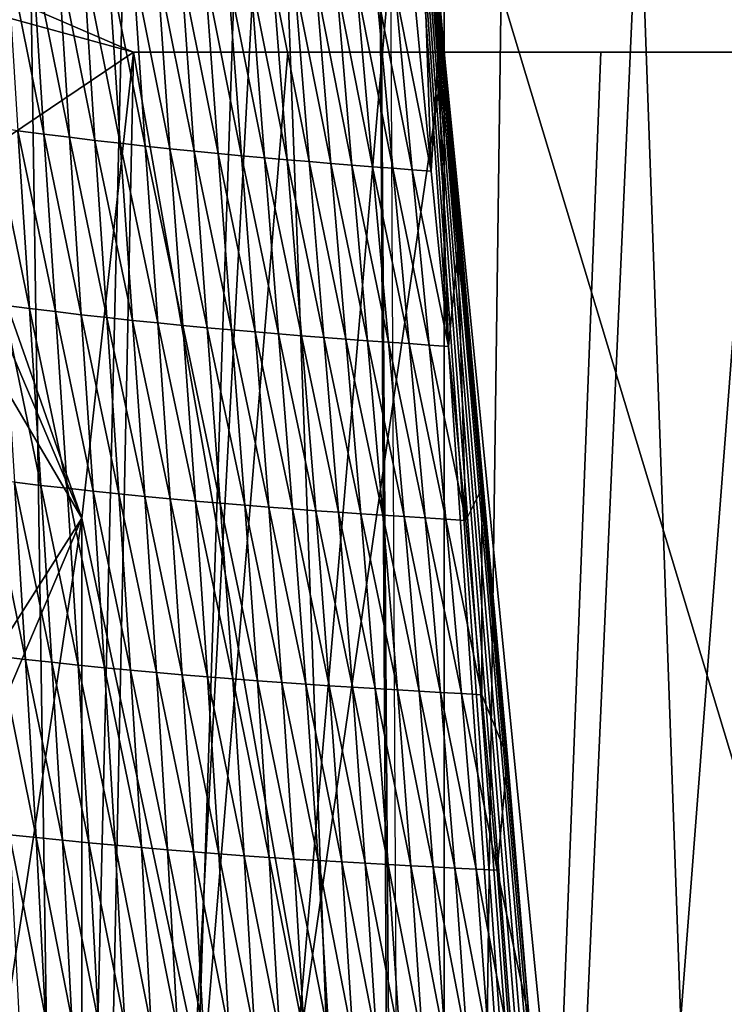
# Model space of a CAD drawing. Extents: x -54 to 446, y -6 to 1624.
# Tile 183 of 225: x -4 to 3, y 1601 to 1611. Entities that reach past the tile are written whole.
import ezdxf

# ---------------------------------------------------------------- set-up
doc = ezdxf.new("R2010")
doc.units = 0
doc.header["$LTSCALE"] = 46.933333
for name, color, linetype in [('1000', 7, 'CONTINUOUS'), ('1010', 7, 'CONTINUOUS'), ('1130', 7, 'CONTINUOUS'), ('1313', 7, 'CONTINUOUS'), ('1314', 7, 'CONTINUOUS'), ('1379', 7, 'CONTINUOUS'), ('1418', 7, 'CONTINUOUS'), ('1464', 7, 'CONTINUOUS'), ('1577', 7, 'CONTINUOUS'), ('893', 7, 'CONTINUOUS'), ('899', 7, 'CONTINUOUS'), ('900', 7, 'CONTINUOUS')]:
    doc.layers.add(name, color=color, linetype=linetype)

msp = doc.modelspace()

# ---------------------------------------------------------------- linework, layer by layer
at = {"layer": '1000', "color": 7, "linetype": 'CONTINUOUS'}
for points in [[(-4.1744, 1623.3989, -15.4458), (-3.3836, 1570.5, -15.6381), (-4.3881, 1586.6838, -15.3865), (-4.1744, 1623.3989, -15.4458)], [(-4.1744, 1623.3989, -15.4458), (-1.7853, 1618.5951, -15.9001), (-3.3836, 1570.5, -15.6381), (-4.1744, 1623.3989, -15.4458)], [(-3.3836, 1570.5, -15.6381), (-1.7853, 1618.5951, -15.9001), (-0.0005, 1570.5, -16), (-3.3836, 1570.5, -15.6381)], [(-1.7853, 1618.5951, -15.9001), (0.5839, 1613.8321, -15.9893), (-0.0005, 1570.5, -16), (-1.7853, 1618.5951, -15.9001)], [(0.5839, 1613.8321, -15.9893), (1.8827, 1612.5024, -15.8889), (-0.0005, 1570.5, -16), (0.5839, 1613.8321, -15.9893)], [(-0.0005, 1570.5, -16), (1.8827, 1612.5024, -15.8889), (3.3826, 1570.5, -15.6383), (-0.0005, 1570.5, -16)], [(1.8827, 1612.5024, -15.8889), (3.4842, 1612.1, -15.616), (3.3826, 1570.5, -15.6383), (1.8827, 1612.5024, -15.8889)]]:
    msp.add_3dface(points, dxfattribs=at)
at = {"layer": '1010', "color": 7, "linetype": 'CONTINUOUS'}
for points in [[(-6.2702, 1612.0088, -12.5174), (-3, 1610.6, -13.6748), (-5.3015, 1611.2331, -11.4304), (-6.2702, 1612.0088, -12.5174)], [(-3, 1610.6, -13.6748), (-3, 1610.6, -12.2376), (-5.3015, 1611.2331, -11.4304), (-3, 1610.6, -13.6748)]]:
    msp.add_3dface(points, dxfattribs=at)
at = {"layer": '1130', "color": 7, "linetype": 'CONTINUOUS'}
for points in [[(-3, 1610.6, -12.2376), (-3, 1610.6, -13.6748), (0, 1610.6, -14), (-3, 1610.6, -12.2376)], [(-1.5109, 1610.6, -12.5091), (-3, 1610.6, -12.2376), (0, 1610.6, -14), (-1.5109, 1610.6, -12.5091)], [(0, 1610.6, -12.6), (-1.5109, 1610.6, -12.5091), (0, 1610.6, -14), (0, 1610.6, -12.6)], [(0, 1610.6, -12.6), (0, 1610.6, -14), (3, 1610.6, -13.6748), (0, 1610.6, -12.6)], [(0, 1610.6, -12.6), (3, 1610.6, -13.6748), (1.5109, 1610.6, -12.5091), (0, 1610.6, -12.6)], [(3, 1610.6, -13.6748), (3, 1610.6, -12.2376), (1.5109, 1610.6, -12.5091), (3, 1610.6, -13.6748)]]:
    msp.add_3dface(points, dxfattribs=at)
at = {"layer": '1313', "color": 7, "linetype": 'CONTINUOUS'}
for points in [[(-3.5, 1606.1, -12.1041), (-6.0941, 1602.0235, -11.0282), (-3.5, 1606.1, -13.5554), (-3.5, 1606.1, -12.1041)], [(-6.0941, 1602.0235, -11.0282), (-4.8775, 1602.8596, -13.1229), (-3.5, 1606.1, -13.5554), (-6.0941, 1602.0235, -11.0282)]]:
    msp.add_3dface(points, dxfattribs=at)
at = {"layer": '1314', "color": 7, "linetype": 'CONTINUOUS'}
for points in [[(-5.8144, 1610.0336, -11.1782), (-3.5, 1606.1, -12.1041), (-4.8736, 1609.3366, -13.1243), (-5.8144, 1610.0336, -11.1782)], [(-3.5, 1606.1, -12.1041), (-3.5, 1606.1, -13.5554), (-4.8736, 1609.3366, -13.1243), (-3.5, 1606.1, -12.1041)]]:
    msp.add_3dface(points, dxfattribs=at)
at = {"layer": '1379', "color": 7, "linetype": 'CONTINUOUS'}
for points in [[(-4.0933, 1569.843, 13.9243), (-7.5549, 1569.8057, 11.7864), (-5.8127, 1612.7334, 17.4236), (-4.0933, 1569.843, 13.9243)], [(-3.1, 1611.5, 18.618), (-4.0933, 1569.843, 13.9243), (-5.8127, 1612.7334, 17.4236), (-3.1, 1611.5, 18.618)], [(-0.4004, 1588.2625, 16.6897), (-4.0933, 1569.843, 13.9243), (-0.5189, 1611.5, 19.1321), (-0.4004, 1588.2625, 16.6897)], [(-0.5189, 1611.5, 19.1321), (-4.0933, 1569.843, 13.9243), (-1.8312, 1611.5, 18.9461), (-0.5189, 1611.5, 19.1321)], [(-1.8312, 1611.5, 18.9461), (-4.0933, 1569.843, 13.9243), (-3.1, 1611.5, 18.618), (-1.8312, 1611.5, 18.9461)]]:
    msp.add_3dface(points, dxfattribs=at)
at = {"layer": '1418', "color": 7, "linetype": 'CONTINUOUS'}
for points in [[(-0.6573, 1617.9304, 22.8245), (-0.4855, 1589.0078, 19.7846), (-0.2327, 1558.041, 16.5298), (-0.6573, 1617.9304, 22.8245)], [(-0.6573, 1617.9304, 22.8245), (-0.2327, 1558.041, 16.5298), (19.4405, 1600.2624, 20.9675), (-0.6573, 1617.9304, 22.8245)], [(92.5, 1617.9304, 22.8245), (-0.6573, 1617.9304, 22.8245), (24.3891, 1605.9774, 21.5682), (92.5, 1617.9304, 22.8245)], [(24.3891, 1605.9774, 21.5682), (-0.6573, 1617.9304, 22.8245), (20.6155, 1604.2577, 21.3874), (24.3891, 1605.9774, 21.5682)], [(20.6155, 1604.2577, 21.3874), (-0.6573, 1617.9304, 22.8245), (19.4405, 1600.2624, 20.9675), (20.6155, 1604.2577, 21.3874)]]:
    msp.add_3dface(points, dxfattribs=at)
at = {"layer": '1464', "color": 7, "linetype": 'CONTINUOUS'}
for points in [[(-0.4855, 1589.0078, 19.7846), (-0.6573, 1617.9304, 22.8245), (1.2574, 1590.0167, 19.9959), (-0.4855, 1589.0078, 19.7846)], [(1.2574, 1590.0167, 19.9959), (-0.6573, 1617.9304, 22.8245), (1.2514, 1591.2436, 20.1271), (1.2574, 1590.0167, 19.9959)], [(1.2514, 1591.2436, 20.1271), (-0.6573, 1617.9304, 22.8245), (1.2363, 1592.5737, 20.269), (1.2514, 1591.2436, 20.1271)], [(1.2363, 1592.5737, 20.269), (-0.6573, 1617.9304, 22.8245), (1.2032, 1594.0036, 20.4207), (1.2363, 1592.5737, 20.269)], [(1.2032, 1594.0036, 20.4207), (-0.6573, 1617.9304, 22.8245), (1.1515, 1595.4506, 20.5731), (1.2032, 1594.0036, 20.4207)], [(1.1515, 1595.4506, 20.5731), (-0.6573, 1617.9304, 22.8245), (1.0801, 1597.0216, 20.7375), (1.1515, 1595.4506, 20.5731)], [(1.0801, 1597.0216, 20.7375), (-0.6573, 1617.9304, 22.8245), (0.9749, 1598.9395, 20.9367), (1.0801, 1597.0216, 20.7375)], [(0.9749, 1598.9395, 20.9367), (-0.6573, 1617.9304, 22.8245), (0.8975, 1600.1587, 21.0622), (0.9749, 1598.9395, 20.9367)], [(0.8975, 1600.1587, 21.0622), (-0.6573, 1617.9304, 22.8245), (0.8194, 1601.2685, 21.1757), (0.8975, 1600.1587, 21.0622)], [(0.8194, 1601.2685, 21.1757), (-0.6573, 1617.9304, 22.8245), (0.6115, 1603.7921, 21.4305), (0.8194, 1601.2685, 21.1757)], [(0.6115, 1603.7921, 21.4305), (-0.6573, 1617.9304, 22.8245), (0.3632, 1606.3863, 21.6883), (0.6115, 1603.7921, 21.4305)], [(0.3632, 1606.3863, 21.6883), (-0.6573, 1617.9304, 22.8245), (0.1295, 1608.6886, 21.9148), (0.3632, 1606.3863, 21.6883)], [(0.1295, 1608.6886, 21.9148), (-0.6573, 1617.9304, 22.8245), (-0.0604, 1610.5713, 22.0993), (0.1295, 1608.6886, 21.9148)], [(-0.0604, 1610.5713, 22.0993), (-0.6573, 1617.9304, 22.8245), (-0.2198, 1612.2141, 22.2602), (-0.0604, 1610.5713, 22.0993)]]:
    msp.add_3dface(points, dxfattribs=at)
at = {"layer": '1577', "color": 7, "linetype": 'CONTINUOUS'}
for points in [[(-0.2198, 1612.2141, 22.2602), (-0.2939, 1611.197, 22.1463), (-0.1251, 1609.4501, 21.9752), (-0.2198, 1612.2141, 22.2602)], [(-0.0604, 1610.5713, 22.0993), (-0.2198, 1612.2141, 22.2602), (-0.1251, 1609.4501, 21.9752), (-0.0604, 1610.5713, 22.0993)], [(-3.9794, 1611.5695, 21.4958), (-4.227, 1611.6033, 21.4145), (-3.868, 1609.808, 21.3421), (-3.9794, 1611.5695, 21.4958)], [(-3.868, 1609.808, 21.3421), (-4.227, 1611.6033, 21.4145), (-4.1174, 1609.8405, 21.2617), (-3.868, 1609.808, 21.3421)], [(-3.7331, 1611.537, 21.5723), (-3.9794, 1611.5695, 21.4958), (-3.6198, 1609.7769, 21.4177), (-3.7331, 1611.537, 21.5723)], [(-3.6198, 1609.7769, 21.4177), (-3.9794, 1611.5695, 21.4958), (-3.868, 1609.808, 21.3421), (-3.6198, 1609.7769, 21.4177)], [(-3.4888, 1611.5059, 21.6438), (-3.7331, 1611.537, 21.5723), (-3.3735, 1609.747, 21.4884), (-3.4888, 1611.5059, 21.6438)], [(-3.3735, 1609.747, 21.4884), (-3.7331, 1611.537, 21.5723), (-3.6198, 1609.7769, 21.4177), (-3.3735, 1609.747, 21.4884)], [(-3.2467, 1611.4763, 21.7097), (-3.4888, 1611.5059, 21.6438), (-3.1292, 1609.7186, 21.5534), (-3.2467, 1611.4763, 21.7097)], [(-3.1292, 1609.7186, 21.5534), (-3.4888, 1611.5059, 21.6438), (-3.3735, 1609.747, 21.4884), (-3.1292, 1609.7186, 21.5534)], [(-3.0075, 1611.4483, 21.7693), (-3.2467, 1611.4763, 21.7097), (-2.8875, 1609.6918, 21.6119), (-3.0075, 1611.4483, 21.7693)], [(-2.8875, 1609.6918, 21.6119), (-3.2467, 1611.4763, 21.7097), (-3.1292, 1609.7186, 21.5534), (-2.8875, 1609.6918, 21.6119)], [(-2.7716, 1611.4219, 21.8224), (-3.0075, 1611.4483, 21.7693), (-2.6489, 1609.6665, 21.6636), (-2.7716, 1611.4219, 21.8224)], [(-2.6489, 1609.6665, 21.6636), (-3.0075, 1611.4483, 21.7693), (-2.8875, 1609.6918, 21.6119), (-2.6489, 1609.6665, 21.6636)], [(-2.5397, 1611.3971, 21.8695), (-2.7716, 1611.4219, 21.8224), (-2.4141, 1609.6427, 21.7092), (-2.5397, 1611.3971, 21.8695)], [(-2.4141, 1609.6427, 21.7092), (-2.7716, 1611.4219, 21.8224), (-2.6489, 1609.6665, 21.6636), (-2.4141, 1609.6427, 21.7092)], [(-2.3119, 1611.3736, 21.9117), (-2.5397, 1611.3971, 21.8695), (-2.1833, 1609.6203, 21.7498), (-2.3119, 1611.3736, 21.9117)], [(-2.1833, 1609.6203, 21.7498), (-2.5397, 1611.3971, 21.8695), (-2.4141, 1609.6427, 21.7092), (-2.1833, 1609.6203, 21.7498)], [(-2.0886, 1611.3515, 21.9495), (-2.3119, 1611.3736, 21.9117), (-1.9567, 1609.5991, 21.7862), (-2.0886, 1611.3515, 21.9495)], [(-1.9567, 1609.5991, 21.7862), (-2.3119, 1611.3736, 21.9117), (-2.1833, 1609.6203, 21.7498), (-1.9567, 1609.5991, 21.7862)], [(-1.8698, 1611.3306, 21.9834), (-2.0886, 1611.3515, 21.9495), (-1.7346, 1609.579, 21.8189), (-1.8698, 1611.3306, 21.9834)], [(-1.7346, 1609.579, 21.8189), (-2.0886, 1611.3515, 21.9495), (-1.9567, 1609.5991, 21.7862), (-1.7346, 1609.579, 21.8189)], [(-1.6556, 1611.3107, 22.0137), (-1.8698, 1611.3306, 21.9834), (-1.5169, 1609.56, 21.8481), (-1.6556, 1611.3107, 22.0137)], [(-1.5169, 1609.56, 21.8481), (-1.8698, 1611.3306, 21.9834), (-1.7346, 1609.579, 21.8189), (-1.5169, 1609.56, 21.8481)], [(-1.4461, 1611.2919, 22.0406), (-1.6556, 1611.3107, 22.0137), (-1.3038, 1609.542, 21.8739), (-1.4461, 1611.2919, 22.0406)], [(-1.3038, 1609.542, 21.8739), (-1.6556, 1611.3107, 22.0137), (-1.5169, 1609.56, 21.8481), (-1.3038, 1609.542, 21.8739)], [(-1.2414, 1611.2741, 22.0643), (-1.4461, 1611.2919, 22.0406), (-1.0952, 1609.5248, 21.8967), (-1.2414, 1611.2741, 22.0643)], [(-1.0952, 1609.5248, 21.8967), (-1.4461, 1611.2919, 22.0406), (-1.3038, 1609.542, 21.8739), (-1.0952, 1609.5248, 21.8967)], [(-1.0416, 1611.2572, 22.0852), (-1.2414, 1611.2741, 22.0643), (-0.8913, 1609.5085, 21.9166), (-1.0416, 1611.2572, 22.0852)], [(-0.8913, 1609.5085, 21.9166), (-1.2414, 1611.2741, 22.0643), (-1.0952, 1609.5248, 21.8967), (-0.8913, 1609.5085, 21.9166)], [(-0.8468, 1611.2412, 22.1034), (-1.0416, 1611.2572, 22.0852), (-0.6922, 1609.493, 21.934), (-0.8468, 1611.2412, 22.1034)], [(-0.6922, 1609.493, 21.934), (-1.0416, 1611.2572, 22.0852), (-0.8913, 1609.5085, 21.9166), (-0.6922, 1609.493, 21.934)], [(-0.6572, 1611.2259, 22.1192), (-0.8468, 1611.2412, 22.1034), (-0.498, 1609.4782, 21.9491), (-0.6572, 1611.2259, 22.1192)], [(-0.498, 1609.4782, 21.9491), (-0.8468, 1611.2412, 22.1034), (-0.6922, 1609.493, 21.934), (-0.498, 1609.4782, 21.9491)], [(-0.4728, 1611.2112, 22.1333), (-0.6572, 1611.2259, 22.1192), (-0.3089, 1609.4639, 21.9625), (-0.4728, 1611.2112, 22.1333)], [(-0.3089, 1609.4639, 21.9625), (-0.6572, 1611.2259, 22.1192), (-0.498, 1609.4782, 21.9491), (-0.3089, 1609.4639, 21.9625)], [(-0.2939, 1611.197, 22.1463), (-0.4728, 1611.2112, 22.1333), (-0.1251, 1609.4501, 21.9752), (-0.2939, 1611.197, 22.1463)], [(-0.1251, 1609.4501, 21.9752), (-0.4728, 1611.2112, 22.1333), (-0.3089, 1609.4639, 21.9625), (-0.1251, 1609.4501, 21.9752)], [(-0.0604, 1610.5713, 22.0993), (-0.1251, 1609.4501, 21.9752), (0.0422, 1607.7589, 21.8093), (-0.0604, 1610.5713, 22.0993)], [(0.1295, 1608.6886, 21.9148), (-0.0604, 1610.5713, 22.0993), (0.0422, 1607.7589, 21.8093), (0.1295, 1608.6886, 21.9148)], [(-4.1174, 1609.8405, 21.2617), (-4.3672, 1609.8741, 21.1763), (-4.0068, 1608.1244, 21.1109), (-4.1174, 1609.8405, 21.2617)], [(-4.0068, 1608.1244, 21.1109), (-4.3672, 1609.8741, 21.1763), (-4.2582, 1608.1561, 21.0262), (-4.0068, 1608.1244, 21.1109)], [(-3.868, 1609.808, 21.3421), (-4.1174, 1609.8405, 21.2617), (-3.7557, 1608.0938, 21.1905), (-3.868, 1609.808, 21.3421)], [(-3.7557, 1608.0938, 21.1905), (-4.1174, 1609.8405, 21.2617), (-4.0068, 1608.1244, 21.1109), (-3.7557, 1608.0938, 21.1905)], [(-3.6198, 1609.7769, 21.4177), (-3.868, 1609.808, 21.3421), (-3.5058, 1608.0645, 21.2655), (-3.6198, 1609.7769, 21.4177)], [(-3.5058, 1608.0645, 21.2655), (-3.868, 1609.808, 21.3421), (-3.7557, 1608.0938, 21.1905), (-3.5058, 1608.0645, 21.2655)], [(-3.3735, 1609.747, 21.4884), (-3.6198, 1609.7769, 21.4177), (-3.2575, 1608.0364, 21.3355), (-3.3735, 1609.747, 21.4884)], [(-3.2575, 1608.0364, 21.3355), (-3.6198, 1609.7769, 21.4177), (-3.5058, 1608.0645, 21.2655), (-3.2575, 1608.0364, 21.3355)], [(-3.1292, 1609.7186, 21.5534), (-3.3735, 1609.747, 21.4884), (-3.0111, 1608.0097, 21.3997), (-3.1292, 1609.7186, 21.5534)], [(-3.0111, 1608.0097, 21.3997), (-3.3735, 1609.747, 21.4884), (-3.2575, 1608.0364, 21.3355), (-3.0111, 1608.0097, 21.3997)], [(-2.8875, 1609.6918, 21.6119), (-3.1292, 1609.7186, 21.5534), (-2.767, 1607.9845, 21.4573), (-2.8875, 1609.6918, 21.6119)], [(-2.767, 1607.9845, 21.4573), (-3.1292, 1609.7186, 21.5534), (-3.0111, 1608.0097, 21.3997), (-2.767, 1607.9845, 21.4573)], [(-2.6489, 1609.6665, 21.6636), (-2.8875, 1609.6918, 21.6119), (-2.5259, 1607.9608, 21.5078), (-2.6489, 1609.6665, 21.6636)], [(-2.5259, 1607.9608, 21.5078), (-2.8875, 1609.6918, 21.6119), (-2.767, 1607.9845, 21.4573), (-2.5259, 1607.9608, 21.5078)], [(-2.4141, 1609.6427, 21.7092), (-2.6489, 1609.6665, 21.6636), (-2.2883, 1607.9386, 21.5522), (-2.4141, 1609.6427, 21.7092)], [(-2.2883, 1607.9386, 21.5522), (-2.6489, 1609.6665, 21.6636), (-2.5259, 1607.9608, 21.5078), (-2.2883, 1607.9386, 21.5522)], [(-2.1833, 1609.6203, 21.7498), (-2.4141, 1609.6427, 21.7092), (-2.0546, 1607.9177, 21.5916), (-2.1833, 1609.6203, 21.7498)], [(-2.0546, 1607.9177, 21.5916), (-2.4141, 1609.6427, 21.7092), (-2.2883, 1607.9386, 21.5522), (-2.0546, 1607.9177, 21.5916)], [(-1.9567, 1609.5991, 21.7862), (-2.1833, 1609.6203, 21.7498), (-1.8251, 1607.8979, 21.6268), (-1.9567, 1609.5991, 21.7862)], [(-1.8251, 1607.8979, 21.6268), (-2.1833, 1609.6203, 21.7498), (-2.0546, 1607.9177, 21.5916), (-1.8251, 1607.8979, 21.6268)], [(-1.7346, 1609.579, 21.8189), (-1.9567, 1609.5991, 21.7862), (-1.5998, 1607.8792, 21.6585), (-1.7346, 1609.579, 21.8189)], [(-1.5998, 1607.8792, 21.6585), (-1.9567, 1609.5991, 21.7862), (-1.8251, 1607.8979, 21.6268), (-1.5998, 1607.8792, 21.6585)], [(-1.5169, 1609.56, 21.8481), (-1.7346, 1609.579, 21.8189), (-1.3787, 1607.8614, 21.6867), (-1.5169, 1609.56, 21.8481)], [(-1.3787, 1607.8614, 21.6867), (-1.7346, 1609.579, 21.8189), (-1.5998, 1607.8792, 21.6585), (-1.3787, 1607.8614, 21.6867)], [(-1.3038, 1609.542, 21.8739), (-1.5169, 1609.56, 21.8481), (-1.162, 1607.8446, 21.7117), (-1.3038, 1609.542, 21.8739)], [(-1.162, 1607.8446, 21.7117), (-1.5169, 1609.56, 21.8481), (-1.3787, 1607.8614, 21.6867), (-1.162, 1607.8446, 21.7117)], [(-1.0952, 1609.5248, 21.8967), (-1.3038, 1609.542, 21.8739), (-0.9497, 1607.8286, 21.7337), (-1.0952, 1609.5248, 21.8967)], [(-0.9497, 1607.8286, 21.7337), (-1.3038, 1609.542, 21.8739), (-1.162, 1607.8446, 21.7117), (-0.9497, 1607.8286, 21.7337)], [(-0.8913, 1609.5085, 21.9166), (-1.0952, 1609.5248, 21.8967), (-0.7419, 1607.8135, 21.7529), (-0.8913, 1609.5085, 21.9166)], [(-0.7419, 1607.8135, 21.7529), (-1.0952, 1609.5248, 21.8967), (-0.9497, 1607.8286, 21.7337), (-0.7419, 1607.8135, 21.7529)], [(-0.6922, 1609.493, 21.934), (-0.8913, 1609.5085, 21.9166), (-0.5387, 1607.799, 21.7695), (-0.6922, 1609.493, 21.934)], [(-0.5387, 1607.799, 21.7695), (-0.8913, 1609.5085, 21.9166), (-0.7419, 1607.8135, 21.7529), (-0.5387, 1607.799, 21.7695)], [(-0.498, 1609.4782, 21.9491), (-0.6922, 1609.493, 21.934), (-0.3401, 1607.7851, 21.784), (-0.498, 1609.4782, 21.9491)], [(-0.3401, 1607.7851, 21.784), (-0.6922, 1609.493, 21.934), (-0.5387, 1607.799, 21.7695), (-0.3401, 1607.7851, 21.784)], [(-0.3089, 1609.4639, 21.9625), (-0.498, 1609.4782, 21.9491), (-0.1465, 1607.7718, 21.7969), (-0.3089, 1609.4639, 21.9625)], [(-0.1465, 1607.7718, 21.7969), (-0.498, 1609.4782, 21.9491), (-0.3401, 1607.7851, 21.784), (-0.1465, 1607.7718, 21.7969)], [(-0.1251, 1609.4501, 21.9752), (-0.3089, 1609.4639, 21.9625), (0.0422, 1607.7589, 21.8093), (-0.1251, 1609.4501, 21.9752)], [(0.0422, 1607.7589, 21.8093), (-0.3089, 1609.4639, 21.9625), (-0.1465, 1607.7718, 21.7969), (0.0422, 1607.7589, 21.8093)], [(0.1295, 1608.6886, 21.9148), (0.0422, 1607.7589, 21.8093), (0.2069, 1606.0778, 21.6436), (0.1295, 1608.6886, 21.9148)], [(0.3632, 1606.3863, 21.6883), (0.1295, 1608.6886, 21.9148), (0.2069, 1606.0778, 21.6436), (0.3632, 1606.3863, 21.6883)], [(-4.0068, 1608.1244, 21.1109), (-4.2582, 1608.1561, 21.0262), (-3.896, 1606.417, 20.9582), (-4.0068, 1608.1244, 21.1109)], [(-3.896, 1606.417, 20.9582), (-4.2582, 1608.1561, 21.0262), (-4.1489, 1606.4467, 20.8741), (-3.896, 1606.417, 20.9582)], [(-3.7557, 1608.0938, 21.1905), (-4.0068, 1608.1244, 21.1109), (-3.6434, 1606.3884, 21.0372), (-3.7557, 1608.0938, 21.1905)], [(-3.6434, 1606.3884, 21.0372), (-4.0068, 1608.1244, 21.1109), (-3.896, 1606.417, 20.9582), (-3.6434, 1606.3884, 21.0372)], [(-3.5058, 1608.0645, 21.2655), (-3.7557, 1608.0938, 21.1905), (-3.3918, 1606.3609, 21.1115), (-3.5058, 1608.0645, 21.2655)], [(-3.3918, 1606.3609, 21.1115), (-3.7557, 1608.0938, 21.1905), (-3.6434, 1606.3884, 21.0372), (-3.3918, 1606.3609, 21.1115)], [(-3.2575, 1608.0364, 21.3355), (-3.5058, 1608.0645, 21.2655), (-3.1417, 1606.3347, 21.181), (-3.2575, 1608.0364, 21.3355)], [(-3.1417, 1606.3347, 21.181), (-3.5058, 1608.0645, 21.2655), (-3.3918, 1606.3609, 21.1115), (-3.1417, 1606.3347, 21.181)], [(-3.0111, 1608.0097, 21.3997), (-3.2575, 1608.0364, 21.3355), (-2.8933, 1606.3097, 21.2445), (-3.0111, 1608.0097, 21.3997)], [(-2.8933, 1606.3097, 21.2445), (-3.2575, 1608.0364, 21.3355), (-3.1417, 1606.3347, 21.181), (-2.8933, 1606.3097, 21.2445)], [(-2.767, 1607.9845, 21.4573), (-3.0111, 1608.0097, 21.3997), (-2.6471, 1606.2863, 21.3013), (-2.767, 1607.9845, 21.4573)], [(-2.6471, 1606.2863, 21.3013), (-3.0111, 1608.0097, 21.3997), (-2.8933, 1606.3097, 21.2445), (-2.6471, 1606.2863, 21.3013)], [(-2.5259, 1607.9608, 21.5078), (-2.767, 1607.9845, 21.4573), (-2.4036, 1606.2643, 21.3508), (-2.5259, 1607.9608, 21.5078)], [(-2.4036, 1606.2643, 21.3508), (-2.767, 1607.9845, 21.4573), (-2.6471, 1606.2863, 21.3013), (-2.4036, 1606.2643, 21.3508)], [(-2.2883, 1607.9386, 21.5522), (-2.5259, 1607.9608, 21.5078), (-2.1634, 1606.2437, 21.3941), (-2.2883, 1607.9386, 21.5522)], [(-2.1634, 1606.2437, 21.3941), (-2.5259, 1607.9608, 21.5078), (-2.4036, 1606.2643, 21.3508), (-2.1634, 1606.2437, 21.3941)], [(-2.0546, 1607.9177, 21.5916), (-2.2883, 1607.9386, 21.5522), (-1.9269, 1606.2244, 21.4325), (-2.0546, 1607.9177, 21.5916)], [(-1.9269, 1606.2244, 21.4325), (-2.2883, 1607.9386, 21.5522), (-2.1634, 1606.2437, 21.3941), (-1.9269, 1606.2244, 21.4325)], [(-1.8251, 1607.8979, 21.6268), (-2.0546, 1607.9177, 21.5916), (-1.6945, 1606.2061, 21.4668), (-1.8251, 1607.8979, 21.6268)], [(-1.6945, 1606.2061, 21.4668), (-2.0546, 1607.9177, 21.5916), (-1.9269, 1606.2244, 21.4325), (-1.6945, 1606.2061, 21.4668)], [(-1.5998, 1607.8792, 21.6585), (-1.8251, 1607.8979, 21.6268), (-1.4662, 1606.1888, 21.4976), (-1.5998, 1607.8792, 21.6585)], [(-1.4662, 1606.1888, 21.4976), (-1.8251, 1607.8979, 21.6268), (-1.6945, 1606.2061, 21.4668), (-1.4662, 1606.1888, 21.4976)], [(-1.3787, 1607.8614, 21.6867), (-1.5998, 1607.8792, 21.6585), (-1.2419, 1606.1724, 21.525), (-1.3787, 1607.8614, 21.6867)], [(-1.2419, 1606.1724, 21.525), (-1.5998, 1607.8792, 21.6585), (-1.4662, 1606.1888, 21.4976), (-1.2419, 1606.1724, 21.525)], [(-1.162, 1607.8446, 21.7117), (-1.3787, 1607.8614, 21.6867), (-1.0218, 1606.1569, 21.5493), (-1.162, 1607.8446, 21.7117)], [(-1.0218, 1606.1569, 21.5493), (-1.3787, 1607.8614, 21.6867), (-1.2419, 1606.1724, 21.525), (-1.0218, 1606.1569, 21.5493)], [(-0.9497, 1607.8286, 21.7337), (-1.162, 1607.8446, 21.7117), (-0.806, 1606.1421, 21.5706), (-0.9497, 1607.8286, 21.7337)], [(-0.806, 1606.1421, 21.5706), (-1.162, 1607.8446, 21.7117), (-1.0218, 1606.1569, 21.5493), (-0.806, 1606.1421, 21.5706)], [(-0.7419, 1607.8135, 21.7529), (-0.9497, 1607.8286, 21.7337), (-0.5944, 1606.1281, 21.5891), (-0.7419, 1607.8135, 21.7529)], [(-0.5944, 1606.1281, 21.5891), (-0.9497, 1607.8286, 21.7337), (-0.806, 1606.1421, 21.5706), (-0.5944, 1606.1281, 21.5891)], [(-0.5387, 1607.799, 21.7695), (-0.7419, 1607.8135, 21.7529), (-0.3872, 1606.1148, 21.6052), (-0.5387, 1607.799, 21.7695)], [(-0.3872, 1606.1148, 21.6052), (-0.7419, 1607.8135, 21.7529), (-0.5944, 1606.1281, 21.5891), (-0.3872, 1606.1148, 21.6052)], [(-0.3401, 1607.7851, 21.784), (-0.5387, 1607.799, 21.7695), (-0.1844, 1606.102, 21.6191), (-0.3401, 1607.7851, 21.784)], [(-0.1844, 1606.102, 21.6191), (-0.5387, 1607.799, 21.7695), (-0.3872, 1606.1148, 21.6052), (-0.1844, 1606.102, 21.6191)], [(-0.1465, 1607.7718, 21.7969), (-0.3401, 1607.7851, 21.784), (0.0136, 1606.0897, 21.6315), (-0.1465, 1607.7718, 21.7969)], [(0.0136, 1606.0897, 21.6315), (-0.3401, 1607.7851, 21.784), (-0.1844, 1606.102, 21.6191), (0.0136, 1606.0897, 21.6315)], [(0.0422, 1607.7589, 21.8093), (-0.1465, 1607.7718, 21.7969), (0.2069, 1606.0778, 21.6436), (0.0422, 1607.7589, 21.8093)], [(0.2069, 1606.0778, 21.6436), (-0.1465, 1607.7718, 21.7969), (0.0136, 1606.0897, 21.6315), (0.2069, 1606.0778, 21.6436)], [(-4.1489, 1606.4467, 20.8741), (-4.4013, 1606.4776, 20.7846), (-4.0426, 1604.7368, 20.719), (-4.1489, 1606.4467, 20.8741)], [(-4.0426, 1604.7368, 20.719), (-4.4013, 1606.4776, 20.7846), (-4.2962, 1604.7656, 20.63), (-4.0426, 1604.7368, 20.719)], [(-3.896, 1606.417, 20.9582), (-4.1489, 1606.4467, 20.8741), (-3.7885, 1604.709, 20.8025), (-3.896, 1606.417, 20.9582)], [(-3.7885, 1604.709, 20.8025), (-4.1489, 1606.4467, 20.8741), (-4.0426, 1604.7368, 20.719), (-3.7885, 1604.709, 20.8025)], [(-3.6434, 1606.3884, 21.0372), (-3.896, 1606.417, 20.9582), (-3.5344, 1604.6824, 20.8809), (-3.6434, 1606.3884, 21.0372)], [(-3.5344, 1604.6824, 20.8809), (-3.896, 1606.417, 20.9582), (-3.7885, 1604.709, 20.8025), (-3.5344, 1604.6824, 20.8809)], [(-3.3918, 1606.3609, 21.1115), (-3.6434, 1606.3884, 21.0372), (-3.2813, 1604.6568, 20.9546), (-3.3918, 1606.3609, 21.1115)], [(-3.2813, 1604.6568, 20.9546), (-3.6434, 1606.3884, 21.0372), (-3.5344, 1604.6824, 20.8809), (-3.2813, 1604.6568, 20.9546)], [(0.3632, 1606.3863, 21.6883), (0.2069, 1606.0778, 21.6436), (0.3644, 1604.3957, 21.4767), (0.3632, 1606.3863, 21.6883)], [(0.6115, 1603.7921, 21.4305), (0.3632, 1606.3863, 21.6883), (0.3644, 1604.3957, 21.4767), (0.6115, 1603.7921, 21.4305)], [(-3.1417, 1606.3347, 21.181), (-3.3918, 1606.3609, 21.1115), (-3.0296, 1604.6323, 21.0235), (-3.1417, 1606.3347, 21.181)], [(-3.0296, 1604.6323, 21.0235), (-3.3918, 1606.3609, 21.1115), (-3.2813, 1604.6568, 20.9546), (-3.0296, 1604.6323, 21.0235)], [(-2.8933, 1606.3097, 21.2445), (-3.1417, 1606.3347, 21.181), (-2.7794, 1604.6092, 21.0865), (-2.8933, 1606.3097, 21.2445)], [(-2.7794, 1604.6092, 21.0865), (-3.1417, 1606.3347, 21.181), (-3.0296, 1604.6323, 21.0235), (-2.7794, 1604.6092, 21.0865)], [(-2.6471, 1606.2863, 21.3013), (-2.8933, 1606.3097, 21.2445), (-2.5312, 1604.5874, 21.1426), (-2.6471, 1606.2863, 21.3013)], [(-2.5312, 1604.5874, 21.1426), (-2.8933, 1606.3097, 21.2445), (-2.7794, 1604.6092, 21.0865), (-2.5312, 1604.5874, 21.1426)], [(-2.4036, 1606.2643, 21.3508), (-2.6471, 1606.2863, 21.3013), (-2.2855, 1604.5671, 21.1914), (-2.4036, 1606.2643, 21.3508)], [(-2.2855, 1604.5671, 21.1914), (-2.6471, 1606.2863, 21.3013), (-2.5312, 1604.5874, 21.1426), (-2.2855, 1604.5671, 21.1914)], [(-2.1634, 1606.2437, 21.3941), (-2.4036, 1606.2643, 21.3508), (-2.0429, 1604.5481, 21.2338), (-2.1634, 1606.2437, 21.3941)], [(-2.0429, 1604.5481, 21.2338), (-2.4036, 1606.2643, 21.3508), (-2.2855, 1604.5671, 21.1914), (-2.0429, 1604.5481, 21.2338)], [(-1.9269, 1606.2244, 21.4325), (-2.1634, 1606.2437, 21.3941), (-1.804, 1604.5303, 21.2713), (-1.9269, 1606.2244, 21.4325)], [(-1.804, 1604.5303, 21.2713), (-2.1634, 1606.2437, 21.3941), (-2.0429, 1604.5481, 21.2338), (-1.804, 1604.5303, 21.2713)], [(-1.6945, 1606.2061, 21.4668), (-1.9269, 1606.2244, 21.4325), (-1.5689, 1604.5135, 21.3048), (-1.6945, 1606.2061, 21.4668)], [(-1.5689, 1604.5135, 21.3048), (-1.9269, 1606.2244, 21.4325), (-1.804, 1604.5303, 21.2713), (-1.5689, 1604.5135, 21.3048)], [(-1.4662, 1606.1888, 21.4976), (-1.6945, 1606.2061, 21.4668), (-1.3378, 1604.4976, 21.3348), (-1.4662, 1606.1888, 21.4976)], [(-1.3378, 1604.4976, 21.3348), (-1.6945, 1606.2061, 21.4668), (-1.5689, 1604.5135, 21.3048), (-1.3378, 1604.4976, 21.3348)], [(-1.2419, 1606.1724, 21.525), (-1.4662, 1606.1888, 21.4976), (-1.1106, 1604.4825, 21.3616), (-1.2419, 1606.1724, 21.525)], [(-1.1106, 1604.4825, 21.3616), (-1.4662, 1606.1888, 21.4976), (-1.3378, 1604.4976, 21.3348), (-1.1106, 1604.4825, 21.3616)], [(-1.0218, 1606.1569, 21.5493), (-1.2419, 1606.1724, 21.525), (-0.8873, 1604.4683, 21.3852), (-1.0218, 1606.1569, 21.5493)], [(-0.8873, 1604.4683, 21.3852), (-1.2419, 1606.1724, 21.525), (-1.1106, 1604.4825, 21.3616), (-0.8873, 1604.4683, 21.3852)], [(-0.806, 1606.1421, 21.5706), (-1.0218, 1606.1569, 21.5493), (-0.6681, 1604.4548, 21.4059), (-0.806, 1606.1421, 21.5706)], [(-0.6681, 1604.4548, 21.4059), (-1.0218, 1606.1569, 21.5493), (-0.8873, 1604.4683, 21.3852), (-0.6681, 1604.4548, 21.4059)], [(-0.5944, 1606.1281, 21.5891), (-0.806, 1606.1421, 21.5706), (-0.453, 1604.4419, 21.4239), (-0.5944, 1606.1281, 21.5891)], [(-0.453, 1604.4419, 21.4239), (-0.806, 1606.1421, 21.5706), (-0.6681, 1604.4548, 21.4059), (-0.453, 1604.4419, 21.4239)], [(-0.3872, 1606.1148, 21.6052), (-0.5944, 1606.1281, 21.5891), (-0.242, 1604.4297, 21.4394), (-0.3872, 1606.1148, 21.6052)], [(-0.242, 1604.4297, 21.4394), (-0.5944, 1606.1281, 21.5891), (-0.453, 1604.4419, 21.4239), (-0.242, 1604.4297, 21.4394)], [(-0.1844, 1606.102, 21.6191), (-0.3872, 1606.1148, 21.6052), (-0.0354, 1604.418, 21.4528), (-0.1844, 1606.102, 21.6191)], [(-0.0354, 1604.418, 21.4528), (-0.3872, 1606.1148, 21.6052), (-0.242, 1604.4297, 21.4394), (-0.0354, 1604.418, 21.4528)], [(0.0136, 1606.0897, 21.6315), (-0.1844, 1606.102, 21.6191), (0.1668, 1604.4067, 21.4649), (0.0136, 1606.0897, 21.6315)], [(0.1668, 1604.4067, 21.4649), (-0.1844, 1606.102, 21.6191), (-0.0354, 1604.418, 21.4528), (0.1668, 1604.4067, 21.4649)], [(0.2069, 1606.0778, 21.6436), (0.0136, 1606.0897, 21.6315), (0.3644, 1604.3957, 21.4767), (0.2069, 1606.0778, 21.6436)], [(0.3644, 1604.3957, 21.4767), (0.0136, 1606.0897, 21.6315), (0.1668, 1604.4067, 21.4649), (0.3644, 1604.3957, 21.4767)], [(-4.0426, 1604.7368, 20.719), (-4.2962, 1604.7656, 20.63), (-3.9427, 1603.0173, 20.5595), (-4.0426, 1604.7368, 20.719)], [(-3.9427, 1603.0173, 20.5595), (-4.2962, 1604.7656, 20.63), (-4.1972, 1603.0442, 20.471), (-3.9427, 1603.0173, 20.5595)], [(-3.7885, 1604.709, 20.8025), (-4.0426, 1604.7368, 20.719), (-3.6874, 1602.9914, 20.6424), (-3.7885, 1604.709, 20.8025)], [(-3.6874, 1602.9914, 20.6424), (-4.0426, 1604.7368, 20.719), (-3.9427, 1603.0173, 20.5595), (-3.6874, 1602.9914, 20.6424)], [(-3.5344, 1604.6824, 20.8809), (-3.7885, 1604.709, 20.8025), (-3.4322, 1602.9666, 20.7203), (-3.5344, 1604.6824, 20.8809)], [(-3.4322, 1602.9666, 20.7203), (-3.7885, 1604.709, 20.8025), (-3.6874, 1602.9914, 20.6424), (-3.4322, 1602.9666, 20.7203)], [(-3.2813, 1604.6568, 20.9546), (-3.5344, 1604.6824, 20.8809), (-3.1778, 1602.9428, 20.7935), (-3.2813, 1604.6568, 20.9546)], [(-3.1778, 1602.9428, 20.7935), (-3.5344, 1604.6824, 20.8809), (-3.4322, 1602.9666, 20.7203), (-3.1778, 1602.9428, 20.7935)], [(-3.0296, 1604.6323, 21.0235), (-3.2813, 1604.6568, 20.9546), (-2.9247, 1602.92, 20.862), (-3.0296, 1604.6323, 21.0235)], [(-2.9247, 1602.92, 20.862), (-3.2813, 1604.6568, 20.9546), (-3.1778, 1602.9428, 20.7935), (-2.9247, 1602.92, 20.862)], [(-2.7794, 1604.6092, 21.0865), (-3.0296, 1604.6323, 21.0235), (-2.673, 1602.8985, 20.9245), (-2.7794, 1604.6092, 21.0865)], [(-2.673, 1602.8985, 20.9245), (-3.0296, 1604.6323, 21.0235), (-2.9247, 1602.92, 20.862), (-2.673, 1602.8985, 20.9245)], [(-2.5312, 1604.5874, 21.1426), (-2.7794, 1604.6092, 21.0865), (-2.4231, 1602.8783, 20.9799), (-2.5312, 1604.5874, 21.1426)], [(-2.4231, 1602.8783, 20.9799), (-2.7794, 1604.6092, 21.0865), (-2.673, 1602.8985, 20.9245), (-2.4231, 1602.8783, 20.9799)], [(-2.2855, 1604.5671, 21.1914), (-2.5312, 1604.5874, 21.1426), (-2.1755, 1602.8595, 21.028), (-2.2855, 1604.5671, 21.1914)], [(-2.1755, 1602.8595, 21.028), (-2.5312, 1604.5874, 21.1426), (-2.4231, 1602.8783, 20.9799), (-2.1755, 1602.8595, 21.028)], [(-2.0429, 1604.5481, 21.2338), (-2.2855, 1604.5671, 21.1914), (-1.9309, 1602.842, 21.0697), (-2.0429, 1604.5481, 21.2338)], [(-1.9309, 1602.842, 21.0697), (-2.2855, 1604.5671, 21.1914), (-2.1755, 1602.8595, 21.028), (-1.9309, 1602.842, 21.0697)], [(-1.804, 1604.5303, 21.2713), (-2.0429, 1604.5481, 21.2338), (-1.6898, 1602.8256, 21.1065), (-1.804, 1604.5303, 21.2713)], [(-1.6898, 1602.8256, 21.1065), (-2.0429, 1604.5481, 21.2338), (-1.9309, 1602.842, 21.0697), (-1.6898, 1602.8256, 21.1065)], [(-1.5689, 1604.5135, 21.3048), (-1.804, 1604.5303, 21.2713), (-1.4523, 1602.8101, 21.1394), (-1.5689, 1604.5135, 21.3048)], [(-1.4523, 1602.8101, 21.1394), (-1.804, 1604.5303, 21.2713), (-1.6898, 1602.8256, 21.1065), (-1.4523, 1602.8101, 21.1394)], [(-1.3378, 1604.4976, 21.3348), (-1.5689, 1604.5135, 21.3048), (-1.2186, 1602.7955, 21.1688), (-1.3378, 1604.4976, 21.3348)], [(-1.2186, 1602.7955, 21.1688), (-1.5689, 1604.5135, 21.3048), (-1.4523, 1602.8101, 21.1394), (-1.2186, 1602.7955, 21.1688)], [(-1.1106, 1604.4825, 21.3616), (-1.3378, 1604.4976, 21.3348), (-0.9887, 1602.7817, 21.195), (-1.1106, 1604.4825, 21.3616)], [(-0.9887, 1602.7817, 21.195), (-1.3378, 1604.4976, 21.3348), (-1.2186, 1602.7955, 21.1688), (-0.9887, 1602.7817, 21.195)], [(-0.8873, 1604.4683, 21.3852), (-1.1106, 1604.4825, 21.3616), (-0.7626, 1602.7686, 21.2181), (-0.8873, 1604.4683, 21.3852)], [(-0.7626, 1602.7686, 21.2181), (-1.1106, 1604.4825, 21.3616), (-0.9887, 1602.7817, 21.195), (-0.7626, 1602.7686, 21.2181)], [(-0.6681, 1604.4548, 21.4059), (-0.8873, 1604.4683, 21.3852), (-0.5403, 1602.7562, 21.2383), (-0.6681, 1604.4548, 21.4059)], [(-0.5403, 1602.7562, 21.2383), (-0.8873, 1604.4683, 21.3852), (-0.7626, 1602.7686, 21.2181), (-0.5403, 1602.7562, 21.2383)], [(-0.453, 1604.4419, 21.4239), (-0.6681, 1604.4548, 21.4059), (-0.322, 1602.7444, 21.2557), (-0.453, 1604.4419, 21.4239)], [(-0.322, 1602.7444, 21.2557), (-0.6681, 1604.4548, 21.4059), (-0.5403, 1602.7562, 21.2383), (-0.322, 1602.7444, 21.2557)], [(-0.242, 1604.4297, 21.4394), (-0.453, 1604.4419, 21.4239), (-0.1076, 1602.7332, 21.2708), (-0.242, 1604.4297, 21.4394)], [(-0.1076, 1602.7332, 21.2708), (-0.453, 1604.4419, 21.4239), (-0.322, 1602.7444, 21.2557), (-0.1076, 1602.7332, 21.2708)], [(-0.0354, 1604.418, 21.4528), (-0.242, 1604.4297, 21.4394), (0.1027, 1602.7224, 21.2838), (-0.0354, 1604.418, 21.4528)], [(0.1027, 1602.7224, 21.2838), (-0.242, 1604.4297, 21.4394), (-0.1076, 1602.7332, 21.2708), (0.1027, 1602.7224, 21.2838)], [(0.1668, 1604.4067, 21.4649), (-0.0354, 1604.418, 21.4528), (0.3087, 1602.712, 21.2954), (0.1668, 1604.4067, 21.4649)], [(0.3087, 1602.712, 21.2954), (-0.0354, 1604.418, 21.4528), (0.1027, 1602.7224, 21.2838), (0.3087, 1602.712, 21.2954)], [(0.3644, 1604.3957, 21.4767), (0.1668, 1604.4067, 21.4649), (0.5102, 1602.7018, 21.307), (0.3644, 1604.3957, 21.4767)], [(0.5102, 1602.7018, 21.307), (0.1668, 1604.4067, 21.4649), (0.3087, 1602.712, 21.2954), (0.5102, 1602.7018, 21.307)], [(0.6115, 1603.7921, 21.4305), (0.3644, 1604.3957, 21.4767), (0.5102, 1602.7018, 21.307), (0.6115, 1603.7921, 21.4305)], [(0.8194, 1601.2685, 21.1757), (0.6115, 1603.7921, 21.4305), (0.5102, 1602.7018, 21.307), (0.8194, 1601.2685, 21.1757)], [(-3.9427, 1603.0173, 20.5595), (-4.1972, 1603.0442, 20.471), (-3.8522, 1601.2806, 20.3946), (-3.9427, 1603.0173, 20.5595)], [(-3.8522, 1601.2806, 20.3946), (-4.1972, 1603.0442, 20.471), (-4.1075, 1601.3058, 20.3067), (-3.8522, 1601.2806, 20.3946)], [(-3.6874, 1602.9914, 20.6424), (-3.9427, 1603.0173, 20.5595), (-3.5962, 1601.2564, 20.4771), (-3.6874, 1602.9914, 20.6424)], [(-3.5962, 1601.2564, 20.4771), (-3.9427, 1603.0173, 20.5595), (-3.8522, 1601.2806, 20.3946), (-3.5962, 1601.2564, 20.4771)], [(-3.4322, 1602.9666, 20.7203), (-3.6874, 1602.9914, 20.6424), (-3.3401, 1601.2332, 20.5544), (-3.4322, 1602.9666, 20.7203)], [(-3.3401, 1601.2332, 20.5544), (-3.6874, 1602.9914, 20.6424), (-3.5962, 1601.2564, 20.4771), (-3.3401, 1601.2332, 20.5544)], [(-3.1778, 1602.9428, 20.7935), (-3.4322, 1602.9666, 20.7203), (-3.0848, 1601.2109, 20.6272), (-3.1778, 1602.9428, 20.7935)], [(-3.0848, 1601.2109, 20.6272), (-3.4322, 1602.9666, 20.7203), (-3.3401, 1601.2332, 20.5544), (-3.0848, 1601.2109, 20.6272)], [(-2.9247, 1602.92, 20.862), (-3.1778, 1602.9428, 20.7935), (-2.8306, 1601.1897, 20.6952), (-2.9247, 1602.92, 20.862)], [(-2.8306, 1601.1897, 20.6952), (-3.1778, 1602.9428, 20.7935), (-3.0848, 1601.2109, 20.6272), (-2.8306, 1601.1897, 20.6952)], [(-2.673, 1602.8985, 20.9245), (-2.9247, 1602.92, 20.862), (-2.5777, 1601.1695, 20.7572), (-2.673, 1602.8985, 20.9245)], [(-2.5777, 1601.1695, 20.7572), (-2.9247, 1602.92, 20.862), (-2.8306, 1601.1897, 20.6952), (-2.5777, 1601.1695, 20.7572)], [(-2.4231, 1602.8783, 20.9799), (-2.673, 1602.8985, 20.9245), (-2.3263, 1601.1507, 20.8121), (-2.4231, 1602.8783, 20.9799)], [(-2.3263, 1601.1507, 20.8121), (-2.673, 1602.8985, 20.9245), (-2.5777, 1601.1695, 20.7572), (-2.3263, 1601.1507, 20.8121)], [(-2.1755, 1602.8595, 21.028), (-2.4231, 1602.8783, 20.9799), (-2.0772, 1601.1333, 20.8597), (-2.1755, 1602.8595, 21.028)], [(-2.0772, 1601.1333, 20.8597), (-2.4231, 1602.8783, 20.9799), (-2.3263, 1601.1507, 20.8121), (-2.0772, 1601.1333, 20.8597)], [(-1.9309, 1602.842, 21.0697), (-2.1755, 1602.8595, 21.028), (-1.8309, 1601.117, 20.9008), (-1.9309, 1602.842, 21.0697)], [(-1.8309, 1601.117, 20.9008), (-2.1755, 1602.8595, 21.028), (-2.0772, 1601.1333, 20.8597), (-1.8309, 1601.117, 20.9008)], [(-1.6898, 1602.8256, 21.1065), (-1.9309, 1602.842, 21.0697), (-1.5879, 1601.1018, 20.937), (-1.6898, 1602.8256, 21.1065)], [(-1.5879, 1601.1018, 20.937), (-1.9309, 1602.842, 21.0697), (-1.8309, 1601.117, 20.9008), (-1.5879, 1601.1018, 20.937)], [(-1.4523, 1602.8101, 21.1394), (-1.6898, 1602.8256, 21.1065), (-1.3485, 1601.0875, 20.9693), (-1.4523, 1602.8101, 21.1394)], [(-1.3485, 1601.0875, 20.9693), (-1.6898, 1602.8256, 21.1065), (-1.5879, 1601.1018, 20.937), (-1.3485, 1601.0875, 20.9693)], [(-1.2186, 1602.7955, 21.1688), (-1.4523, 1602.8101, 21.1394), (-1.1126, 1601.0739, 20.9982), (-1.2186, 1602.7955, 21.1688)], [(-1.1126, 1601.0739, 20.9982), (-1.4523, 1602.8101, 21.1394), (-1.3485, 1601.0875, 20.9693), (-1.1126, 1601.0739, 20.9982)], [(-0.9887, 1602.7817, 21.195), (-1.2186, 1602.7955, 21.1688), (-0.8804, 1601.0611, 21.024), (-0.9887, 1602.7817, 21.195)], [(-0.8804, 1601.0611, 21.024), (-1.2186, 1602.7955, 21.1688), (-1.1126, 1601.0739, 20.9982), (-0.8804, 1601.0611, 21.024)], [(-0.7626, 1602.7686, 21.2181), (-0.9887, 1602.7817, 21.195), (-0.6518, 1601.0489, 21.0466), (-0.7626, 1602.7686, 21.2181)], [(-0.6518, 1601.0489, 21.0466), (-0.9887, 1602.7817, 21.195), (-0.8804, 1601.0611, 21.024), (-0.6518, 1601.0489, 21.0466)], [(-0.5403, 1602.7562, 21.2383), (-0.7626, 1602.7686, 21.2181), (-0.4268, 1601.0374, 21.0663), (-0.5403, 1602.7562, 21.2383)], [(-0.4268, 1601.0374, 21.0663), (-0.7626, 1602.7686, 21.2181), (-0.6518, 1601.0489, 21.0466), (-0.4268, 1601.0374, 21.0663)], [(-0.322, 1602.7444, 21.2557), (-0.5403, 1602.7562, 21.2383), (-0.2056, 1601.0265, 21.0834), (-0.322, 1602.7444, 21.2557)], [(-0.2056, 1601.0265, 21.0834), (-0.5403, 1602.7562, 21.2383), (-0.4268, 1601.0374, 21.0663), (-0.2056, 1601.0265, 21.0834)], [(-0.1076, 1602.7332, 21.2708), (-0.322, 1602.7444, 21.2557), (0.0118, 1601.0161, 21.098), (-0.1076, 1602.7332, 21.2708)], [(0.0118, 1601.0161, 21.098), (-0.322, 1602.7444, 21.2557), (-0.2056, 1601.0265, 21.0834), (0.0118, 1601.0161, 21.098)], [(0.1027, 1602.7224, 21.2838), (-0.1076, 1602.7332, 21.2708), (0.2253, 1601.0061, 21.1106), (0.1027, 1602.7224, 21.2838)], [(0.2253, 1601.0061, 21.1106), (-0.1076, 1602.7332, 21.2708), (0.0118, 1601.0161, 21.098), (0.2253, 1601.0061, 21.1106)], [(0.3087, 1602.712, 21.2954), (0.1027, 1602.7224, 21.2838), (0.4347, 1600.9964, 21.1218), (0.3087, 1602.712, 21.2954)], [(0.4347, 1600.9964, 21.1218), (0.1027, 1602.7224, 21.2838), (0.2253, 1601.0061, 21.1106), (0.4347, 1600.9964, 21.1218)], [(0.5102, 1602.7018, 21.307), (0.3087, 1602.712, 21.2954), (0.6399, 1600.9868, 21.1331), (0.5102, 1602.7018, 21.307)], [(0.6399, 1600.9868, 21.1331), (0.3087, 1602.712, 21.2954), (0.4347, 1600.9964, 21.1218), (0.6399, 1600.9868, 21.1331)], [(0.8194, 1601.2685, 21.1757), (0.5102, 1602.7018, 21.307), (0.6399, 1600.9868, 21.1331), (0.8194, 1601.2685, 21.1757)]]:
    msp.add_3dface(points, dxfattribs=at)
at = {"layer": '893', "color": 7, "linetype": 'CONTINUOUS'}
for points in [[(-3, 1610.6, -13.6748), (-6.2702, 1612.0088, -12.5174), (-4.8736, 1609.3366, -13.1243), (-3, 1610.6, -13.6748)], [(-3.5, 1606.1, -13.5554), (-3, 1610.6, -13.6748), (-4.8736, 1609.3366, -13.1243), (-3.5, 1606.1, -13.5554)], [(3.8827, 1571.4904, -13.4508), (-3, 1610.6, -13.6748), (-3.5, 1606.1, -13.5554), (3.8827, 1571.4904, -13.4508)], [(-3, 1610.6, -13.6748), (3.8827, 1571.4904, -13.4508), (0, 1610.6, -14), (-3, 1610.6, -13.6748)], [(0, 1610.6, -14), (3.8827, 1571.4904, -13.4508), (3, 1610.6, -13.6748), (0, 1610.6, -14)], [(-3.5, 1606.1, -13.5554), (-4.8775, 1602.8596, -13.1229), (-3.5, 1586.6, -13.5554), (-3.5, 1606.1, -13.5554)], [(3.8827, 1571.4904, -13.4508), (-3.5, 1606.1, -13.5554), (-3.5, 1586.6, -13.5554), (3.8827, 1571.4904, -13.4508)], [(-3.5, 1586.6, -13.5554), (-4.8775, 1602.8596, -13.1229), (-4.8736, 1589.8366, -13.1243), (-3.5, 1586.6, -13.5554)]]:
    msp.add_3dface(points, dxfattribs=at)
at = {"layer": '899', "color": 7, "linetype": 'CONTINUOUS'}
for points in [[(-12.6, 1571.2556, 0), (0, 1571.0357, 12.6), (-12.0607, 1613, 3.647), (-12.6, 1571.2556, 0)], [(-12.0607, 1613, 3.647), (0, 1571.0357, 12.6), (0, 1613, 12.6), (-12.0607, 1613, 3.647)], [(-5.8144, 1610.0336, -11.1782), (-5.3015, 1611.2331, -11.4304), (-3.5, 1606.1, -12.1041), (-5.8144, 1610.0336, -11.1782)], [(-5.3015, 1611.2331, -11.4304), (-3, 1610.6, -12.2376), (-3.5, 1606.1, -12.1041), (-5.3015, 1611.2331, -11.4304)], [(-3, 1610.6, -12.2376), (-1.5109, 1610.6, -12.5091), (-3.5, 1586.6, -12.1041), (-3, 1610.6, -12.2376)], [(-3.5, 1606.1, -12.1041), (-3, 1610.6, -12.2376), (-3.5, 1586.6, -12.1041), (-3.5, 1606.1, -12.1041)], [(0, 1610.6, -12.6), (0, 1571.4756, -12.6), (-3.5, 1586.6, -12.1041), (0, 1610.6, -12.6)], [(-1.5109, 1610.6, -12.5091), (0, 1610.6, -12.6), (-3.5, 1586.6, -12.1041), (-1.5109, 1610.6, -12.5091)], [(-6.0941, 1602.0235, -11.0282), (-3.5, 1606.1, -12.1041), (-5.86, 1590.5586, -11.1544), (-6.0941, 1602.0235, -11.0282)], [(-5.86, 1590.5586, -11.1544), (-3.5, 1606.1, -12.1041), (-3.5, 1586.6, -12.1041), (-5.86, 1590.5586, -11.1544)]]:
    msp.add_3dface(points, dxfattribs=at)
at = {"layer": '900', "color": 7, "linetype": 'CONTINUOUS'}
for points in [[(0, 1613, 12.6), (0, 1571.0357, 12.6), (12.6, 1571.2556, 0), (0, 1613, 12.6)], [(0, 1613, 12.6), (12.6, 1571.2556, 0), (10.866, 1613, 6.3788), (0, 1613, 12.6)], [(7.2512, 1612.0724, -10.3044), (0, 1571.4756, -12.6), (5.6388, 1611.4549, -11.2678), (7.2512, 1612.0724, -10.3044)], [(0, 1571.4756, -12.6), (7.2512, 1612.0724, -10.3044), (8.1496, 1602.5496, -9.6096), (0, 1571.4756, -12.6)], [(5.6388, 1611.4549, -11.2678), (0, 1571.4756, -12.6), (4.3671, 1610.8127, -11.819), (5.6388, 1611.4549, -11.2678)], [(0, 1571.4756, -12.6), (3, 1610.6, -12.2376), (4.3671, 1610.8127, -11.819), (0, 1571.4756, -12.6)], [(0, 1571.4756, -12.6), (0, 1610.6, -12.6), (1.5109, 1610.6, -12.5091), (0, 1571.4756, -12.6)], [(3, 1610.6, -12.2376), (0, 1571.4756, -12.6), (1.5109, 1610.6, -12.5091), (3, 1610.6, -12.2376)], [(10, 1601.4, -7.6655), (0, 1571.4756, -12.6), (10, 1602.9858, -7.6655), (10, 1601.4, -7.6655)], [(10, 1602.9858, -7.6655), (0, 1571.4756, -12.6), (9.4564, 1602.4422, -8.3269), (10, 1602.9858, -7.6655)], [(0, 1571.4756, -12.6), (8.1496, 1602.5496, -9.6096), (8.5105, 1602.1886, -9.2914), (0, 1571.4756, -12.6)], [(9.4564, 1602.4422, -8.3269), (0, 1571.4756, -12.6), (8.8567, 1601.8425, -8.9621), (9.4564, 1602.4422, -8.3269)], [(8.8567, 1601.8425, -8.9621), (0, 1571.4756, -12.6), (8.5105, 1602.1886, -9.2914), (8.8567, 1601.8425, -8.9621)]]:
    msp.add_3dface(points, dxfattribs=at)

doc.saveas('drawing.dxf')
